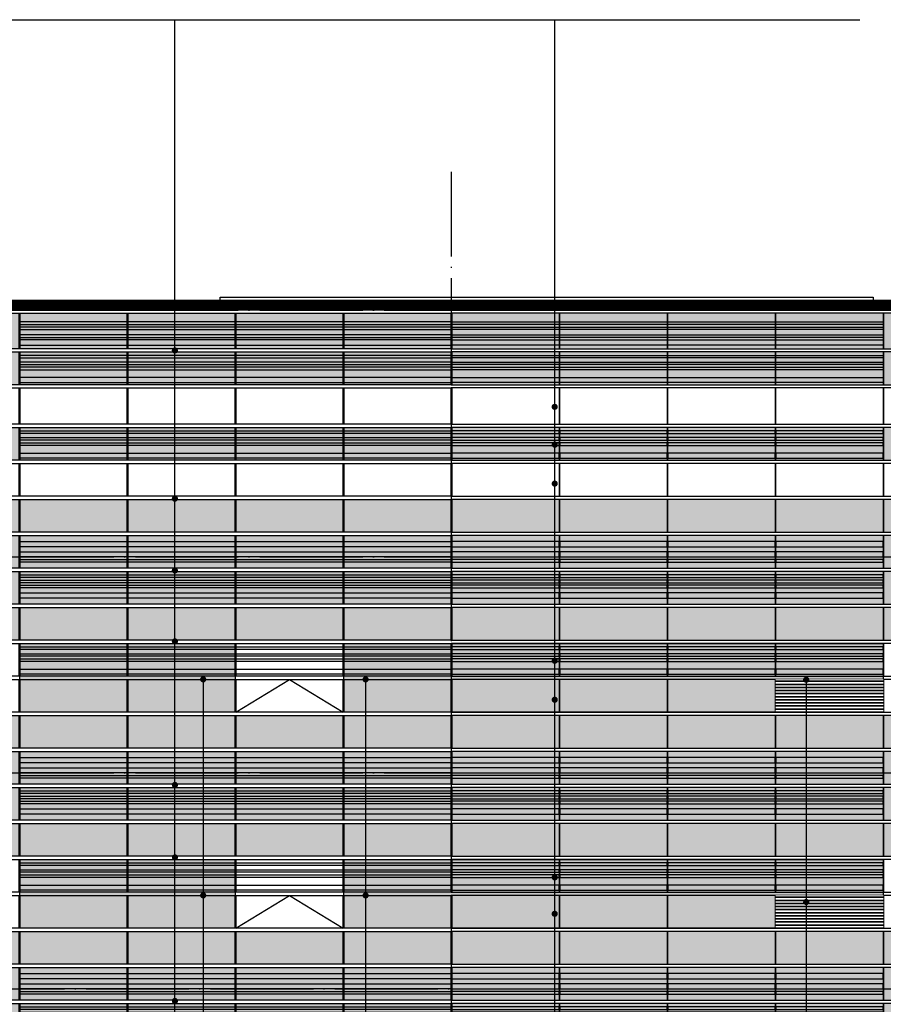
# Model space of a CAD drawing. Header units: millimetres. Extents: x 708158 to 1984082, y -168213 to -53.
# Tile 154 of 220: x 989943 to 1006738, y -51155 to -32010. Entities that reach past the tile are written whole.
import ezdxf

# ---------------------------------------------------------------- set-up
doc = ezdxf.new("R2010")
doc.units = ezdxf.units.MM
doc.header["$LTSCALE"] = 1000
doc.set_wipeout_variables(frame=1)
doc.linetypes.add('DOTE', pattern=[2.42, 2, -0.2, 0.02, -0.2])
doc.layers.get('0').update_dxf_attribs({"color": 8})
for name, color, linetype in [('A-AXIS', 1, 'DOTE'), ('A-看线', 63, 'Continuous'), ('DIM_LEAD', 3, 'Continuous'), ('DOTE', 1, 'DOTE'), ('SPACE_HATCH', 9, 'Continuous'), ('WINDOW', 4, 'Continuous'), ('看线', 115, 'Continuous'), ('立面加粗', 5, 'Continuous'), ('立面填充线2 穿孔板', 105, 'Continuous'), ('立面窗户线', 21, 'Continuous')]:
    doc.layers.add(name, color=color, linetype=linetype)
doc.layers.add('E-百叶', color=8, linetype='Continuous', lineweight=35)

# ---------------------------------------------------------------- blocks, each defined once
blk = doc.blocks.new('A$C646C2EE2')
at = {"layer": 'A-看线'}
for points in [[(0, -70), (2090, -70), (2090, -120), (0, -120)], [(2100, -70), (4190, -70), (4190, -120), (2100, -120)], [(4200, -70), (6290, -70), (6290, -120), (4200, -120)], [(6300, -70), (8390, -70), (8390, -120), (6300, -120)], [(0, -200), (2090, -200), (2090, -250), (0, -250)], [(0, -300), (2090, -300), (2090, -350), (0, -350)], [(2100, -200), (4190, -200), (4190, -250), (2100, -250)], [(2100, -300), (4190, -300), (4190, -350), (2100, -350)], [(4200, -200), (6290, -200), (6290, -250), (4200, -250)], [(4200, -300), (6290, -300), (6290, -350), (4200, -350)], [(6300, -200), (8390, -200), (8390, -250), (6300, -250)], [(6300, -300), (8390, -300), (8390, -350), (6300, -350)], [(0, -500), (2090, -500), (2090, -600), (0, -600)], [(2100, -500), (4190, -500), (4190, -600), (2100, -600)], [(4200, -500), (6290, -500), (6290, -600), (4200, -600)], [(6300, -500), (8390, -500), (8390, -600), (6300, -600)]]:
    blk.add_lwpolyline(points, close=True, dxfattribs=at)
at = {"layer": 'WINDOW'}
for points in [[(2090, 0), (2100, 0), (2100, -640), (2090, -640)], [(4190, 0), (4200, 0), (4200, -640), (4190, -640)], [(6290, 0), (6300, 0), (6300, -640), (6290, -640)], [(8390, 0), (8400, 0), (8400, -640), (8390, -640)]]:
    blk.add_lwpolyline(points, close=True, dxfattribs=at)
blk = doc.blocks.new('A$C2A3A27BA')
at = {"layer": 'A-看线'}
for points in [[(0, -40), (2090, -40), (2090, -140), (0, -140)], [(2100, -40), (4190, -40), (4190, -140), (2100, -140)], [(4200, -40), (6290, -40), (6290, -140), (4200, -140)], [(6300, -40), (8390, -40), (8390, -140), (6300, -140)], [(0, -240), (2090, -240), (2090, -340), (0, -340)], [(2100, -240), (4190, -240), (4190, -340), (2100, -340)], [(4200, -240), (6290, -240), (6290, -340), (4200, -340)], [(6300, -240), (8390, -240), (8390, -340), (6300, -340)], [(0, -390), (2090, -390), (2090, -440), (0, -440)], [(2100, -390), (4190, -390), (4190, -440), (2100, -440)], [(4200, -390), (6290, -390), (6290, -440), (4200, -440)], [(6300, -390), (8390, -390), (8390, -440), (6300, -440)], [(0, -690), (2090, -690), (2090, -740), (0, -740)], [(2100, -690), (4190, -690), (4190, -740), (2100, -740)], [(4200, -690), (6290, -690), (6290, -740), (4200, -740)], [(6300, -690), (8390, -690), (8390, -740), (6300, -740)], [(0, -790), (2090, -790), (2090, -840), (0, -840)], [(0, -890), (2090, -890), (2090, -940), (0, -940)], [(2100, -790), (4190, -790), (4190, -840), (2100, -840)], [(2100, -890), (4190, -890), (4190, -940), (2100, -940)], [(4200, -790), (6290, -790), (6290, -840), (4200, -840)], [(4200, -890), (6290, -890), (6290, -940), (4200, -940)], [(6300, -790), (8390, -790), (8390, -840), (6300, -840)], [(6300, -890), (8390, -890), (8390, -940), (6300, -940)], [(0, -1040), (2090, -1040), (2090, -1140), (0, -1140)], [(2100, -1040), (4190, -1040), (4190, -1140), (2100, -1140)], [(4200, -1040), (6290, -1040), (6290, -1140), (4200, -1140)], [(6300, -1040), (8390, -1040), (8390, -1140), (6300, -1140)]]:
    blk.add_lwpolyline(points, close=True, dxfattribs=at)
at = {"layer": 'WINDOW'}
for points in [[(2090, 80), (2100, 80), (2100, -560), (2090, -560)], [(4190, 80), (4200, 80), (4200, -560), (4190, -560)], [(6290, 80), (6300, 80), (6300, -560), (6290, -560)], [(8390, 80), (8400, 80), (8400, -560), (8390, -560)], [(2090, -620), (2100, -620), (2100, -1260), (2090, -1260)], [(4190, -620), (4200, -620), (4200, -1260), (4190, -1260)], [(6290, -620), (6300, -620), (6300, -1260), (6290, -1260)], [(8390, -620), (8400, -620), (8400, -1260), (8390, -1260)]]:
    blk.add_lwpolyline(points, close=True, dxfattribs=at)
blk = doc.blocks.new('A$C2E555585')
at = {"layer": '立面填充线2 穿孔板'}
for points in [[(5, 420), (11695, 420), (11695, -220), (5, -220)], [(23395, 420), (11705, 420), (11705, -220), (23395, -220)], [(5, -280), (11695, -280), (11695, -920), (5, -920)], [(23395, -280), (11705, -280), (11705, -920), (23395, -920)], [(5, -980), (11695, -980), (11695, -1620), (5, -1620)], [(23395, -980), (11705, -980), (11705, -1620), (23395, -1620)], [(5, -3080), (11695, -3080), (11695, -3720), (5, -3720)], [(23395, -3080), (11705, -3080), (11705, -3720), (23395, -3720)]]:
    blk.add_hatch(color=256, dxfattribs=at).paths.add_polyline_path(points)
at = {"layer": 'A-看线'}
for points in [[(5, 420), (11695, 420), (11695, -220), (5, -220)], [(23395, 420), (11705, 420), (11705, -220), (23395, -220)], [(5, -280), (11695, -280), (11695, -920), (5, -920)], [(23395, -280), (11705, -280), (11705, -920), (23395, -920)], [(5, -980), (11695, -980), (11695, -1620), (5, -1620)], [(23395, -980), (11705, -980), (11705, -1620), (23395, -1620)], [(5, -3080), (11695, -3080), (11695, -3720), (5, -3720)], [(23395, -3080), (11705, -3080), (11705, -3720), (23395, -3720)]]:
    blk.add_lwpolyline(points, close=True, dxfattribs=at)
at = {"layer": 'WINDOW'}
for points in [[(3295, 420), (3305, 420), (3305, -220), (3295, -220)], [(20105, 420), (20095, 420), (20095, -220), (20105, -220)], [(3295, -280), (3305, -280), (3305, -920), (3295, -920)], [(20105, -280), (20095, -280), (20095, -920), (20105, -920)], [(3295, -980), (3305, -980), (3305, -1620), (3295, -1620)], [(5395, -980), (5405, -980), (5405, -1620), (5395, -1620)], [(7495, -980), (7505, -980), (7505, -1620), (7495, -1620)], [(9595, -980), (9605, -980), (9605, -1620), (9595, -1620)], [(11695, -980), (11705, -980), (11705, -1620), (11695, -1620)], [(11705, -980), (11695, -980), (11695, -1620), (11705, -1620)], [(13805, -980), (13795, -980), (13795, -1620), (13805, -1620)], [(15905, -980), (15895, -980), (15895, -1620), (15905, -1620)], [(18005, -980), (17995, -980), (17995, -1620), (18005, -1620)], [(20105, -980), (20095, -980), (20095, -1620), (20105, -1620)], [(3295, -1680), (3305, -1680), (3305, -2320), (3295, -2320)], [(20105, -1680), (20095, -1680), (20095, -2320), (20105, -2320)], [(3295, -2380), (3305, -2380), (3305, -3020), (3295, -3020)], [(5395, -2380), (5405, -2380), (5405, -3020), (5395, -3020)], [(7495, -2380), (7505, -2380), (7505, -3020), (7495, -3020)], [(9595, -2380), (9605, -2380), (9605, -3020), (9595, -3020)], [(11695, -2380), (11705, -2380), (11705, -3020), (11695, -3020)], [(11705, -2380), (11695, -2380), (11695, -3020), (11705, -3020)], [(13805, -2380), (13795, -2380), (13795, -3020), (13805, -3020)], [(15905, -2380), (15895, -2380), (15895, -3020), (15905, -3020)], [(18005, -2380), (17995, -2380), (17995, -3020), (18005, -3020)], [(20105, -2380), (20095, -2380), (20095, -3020), (20105, -3020)], [(3295, -3080), (3305, -3080), (3305, -3720), (3295, -3720)], [(5395, -3080), (5405, -3080), (5405, -3720), (5395, -3720)], [(7495, -3080), (7505, -3080), (7505, -3720), (7495, -3720)], [(9595, -3080), (9605, -3080), (9605, -3720), (9595, -3720)], [(11695, -3080), (11705, -3080), (11705, -3720), (11695, -3720)], [(11705, -3080), (11695, -3080), (11695, -3720), (11705, -3720)], [(13805, -3080), (13795, -3080), (13795, -3720), (13805, -3720)], [(15905, -3080), (15895, -3080), (15895, -3720), (15905, -3720)], [(18005, -3080), (17995, -3080), (17995, -3720), (18005, -3720)], [(20105, -3080), (20095, -3080), (20095, -3720), (20105, -3720)]]:
    blk.add_lwpolyline(points, close=True, dxfattribs=at)
blk.add_lwpolyline([(7505, -3020), (8550, -2380), (9595, -3020)], dxfattribs=at)
at = {"layer": '立面窗户线'}
for points in [[(11700, 480), (0, 480), (-30, 480), (-300, 450), (-300, 420), (0, 420), (11700, 420)], [(11700, 480), (23400, 480), (23430, 480), (23700, 450), (23700, 420), (23400, 420), (11700, 420)], [(11700, -220), (0, -220), (-90, -220), (-90, -280), (0, -280), (11700, -280)], [(11700, -220), (23400, -220), (23490, -220), (23490, -280), (23400, -280), (11700, -280)], [(11700, -920), (0, -920), (-30, -920), (-300, -950), (-300, -980), (0, -980), (11700, -980)], [(11700, -920), (23400, -920), (23430, -920), (23700, -950), (23700, -980), (23400, -980), (11700, -980)], [(11700, -1620), (0, -1620), (-90, -1620), (-90, -1680), (0, -1680), (11700, -1680)], [(11700, -1620), (23400, -1620), (23490, -1620), (23490, -1680), (23400, -1680), (11700, -1680)], [(11700, -2320), (0, -2320), (-90, -2320), (-90, -2380), (0, -2380), (11700, -2380)], [(11700, -2320), (23400, -2320), (23490, -2320), (23490, -2380), (23400, -2380), (11700, -2380)], [(11700, -3020), (0, -3020), (-90, -3020), (-90, -3080), (0, -3080), (11700, -3080)], [(11700, -3020), (23400, -3020), (23490, -3020), (23490, -3080), (23400, -3080), (11700, -3080)]]:
    blk.add_lwpolyline(points, dxfattribs=at)
at = {"layer": 'WINDOW'}
for name, p in [('A$C2A3A27BA', (3305, 340)), ('A$C646C2EE2', (3305, -1680))]:
    blk.add_blockref(name, p, dxfattribs=at)
at = {"layer": 'WINDOW', "xscale": -1}
for name, p in [('A$C2A3A27BA', (20095, 340)), ('A$C646C2EE2', (20095, -1680))]:
    blk.add_blockref(name, p, dxfattribs=at)
blk = doc.blocks.new('A$C02CA715E')
at = {"layer": '立面填充线2 穿孔板'}
for points in [[(5, -160), (11695, -160), (11695, -850), (5, -850)], [(23395, -160), (11705, -160), (11705, -850), (23395, -850)], [(5, -910), (11695, -910), (11695, -1550), (5, -1550)], [(23395, -910), (11705, -910), (11705, -1550), (23395, -1550)], [(5, -2380), (11695, -2380), (11695, -3020), (5, -3020)], [(23395, -2380), (11705, -2380), (11705, -3020), (23395, -3020)], [(5, -3780), (11695, -3780), (11695, -4420), (5, -4420)], [(23395, -3780), (11705, -3780), (11705, -4420), (23395, -4420)]]:
    blk.add_hatch(color=256, dxfattribs=at).paths.add_polyline_path(points)
at = {"layer": 'A-看线'}
for points in [[(5, -160), (11695, -160), (11695, -850), (5, -850)], [(23395, -160), (11705, -160), (11705, -850), (23395, -850)], [(5395, -330), (3305, -330), (3305, -380), (5395, -380)], [(7495, -330), (5405, -330), (5405, -380), (7495, -380)], [(9595, -330), (7505, -330), (7505, -380), (9595, -380)], [(11695, -330), (9605, -330), (9605, -380), (11695, -380)], [(11705, -330), (13795, -330), (13795, -380), (11705, -380)], [(13805, -330), (15895, -330), (15895, -380), (13805, -380)], [(15905, -330), (17995, -330), (17995, -380), (15905, -380)], [(18005, -330), (20095, -330), (20095, -380), (18005, -380)], [(5395, -430), (3305, -430), (3305, -480), (5395, -480)], [(7495, -430), (5405, -430), (5405, -480), (7495, -480)], [(9595, -430), (7505, -430), (7505, -480), (9595, -480)], [(11695, -430), (9605, -430), (9605, -480), (11695, -480)], [(11705, -430), (13795, -430), (13795, -480), (11705, -480)], [(13805, -430), (15895, -430), (15895, -480), (13805, -480)], [(15905, -430), (17995, -430), (17995, -480), (15905, -480)], [(18005, -430), (20095, -430), (20095, -480), (18005, -480)], [(5395, -580), (3305, -580), (3305, -630), (5395, -630)], [(5395, -680), (3305, -680), (3305, -780), (5395, -780)], [(7495, -580), (5405, -580), (5405, -630), (7495, -630)], [(7495, -680), (5405, -680), (5405, -780), (7495, -780)], [(9595, -580), (7505, -580), (7505, -630), (9595, -630)], [(9595, -680), (7505, -680), (7505, -780), (9595, -780)], [(11695, -580), (9605, -580), (9605, -630), (11695, -630)], [(11695, -680), (9605, -680), (9605, -780), (11695, -780)], [(11705, -580), (13795, -580), (13795, -630), (11705, -630)], [(11705, -680), (13795, -680), (13795, -780), (11705, -780)], [(13805, -580), (15895, -580), (15895, -630), (13805, -630)], [(13805, -680), (15895, -680), (15895, -780), (13805, -780)], [(15905, -580), (17995, -580), (17995, -630), (15905, -630)], [(15905, -680), (17995, -680), (17995, -780), (15905, -780)], [(18005, -580), (20095, -580), (20095, -630), (18005, -630)], [(18005, -680), (20095, -680), (20095, -780), (18005, -780)], [(5, -910), (11695, -910), (11695, -1550), (5, -1550)], [(23395, -910), (11705, -910), (11705, -1550), (23395, -1550)], [(5395, -980), (3305, -980), (3305, -1030), (5395, -1030)], [(5395, -1110), (3305, -1110), (3305, -1160), (5395, -1160)], [(7495, -980), (5405, -980), (5405, -1030), (7495, -1030)], [(7495, -1110), (5405, -1110), (5405, -1160), (7495, -1160)], [(9595, -980), (7505, -980), (7505, -1030), (9595, -1030)], [(9595, -1110), (7505, -1110), (7505, -1160), (9595, -1160)], [(11695, -980), (9605, -980), (9605, -1030), (11695, -1030)], [(11695, -1110), (9605, -1110), (9605, -1160), (11695, -1160)], [(11705, -980), (13795, -980), (13795, -1030), (11705, -1030)], [(11705, -1110), (13795, -1110), (13795, -1160), (11705, -1160)], [(13805, -980), (15895, -980), (15895, -1030), (13805, -1030)], [(13805, -1110), (15895, -1110), (15895, -1160), (13805, -1160)], [(15905, -980), (17995, -980), (17995, -1030), (15905, -1030)], [(15905, -1110), (17995, -1110), (17995, -1160), (15905, -1160)], [(18005, -980), (20095, -980), (20095, -1030), (18005, -1030)], [(18005, -1110), (20095, -1110), (20095, -1160), (18005, -1160)], [(5395, -1210), (3305, -1210), (3305, -1260), (5395, -1260)], [(7495, -1210), (5405, -1210), (5405, -1260), (7495, -1260)], [(9595, -1210), (7505, -1210), (7505, -1260), (9595, -1260)], [(11695, -1210), (9605, -1210), (9605, -1260), (11695, -1260)], [(11705, -1210), (13795, -1210), (13795, -1260), (11705, -1260)], [(13805, -1210), (15895, -1210), (15895, -1260), (13805, -1260)], [(15905, -1210), (17995, -1210), (17995, -1260), (15905, -1260)], [(18005, -1210), (20095, -1210), (20095, -1260), (18005, -1260)], [(5395, -1410), (3305, -1410), (3305, -1510), (5395, -1510)], [(7495, -1410), (5405, -1410), (5405, -1510), (7495, -1510)], [(9595, -1410), (7505, -1410), (7505, -1510), (9595, -1510)], [(11695, -1410), (9605, -1410), (9605, -1510), (11695, -1510)], [(11705, -1410), (13795, -1410), (13795, -1510), (11705, -1510)], [(13805, -1410), (15895, -1410), (15895, -1510), (13805, -1510)], [(15905, -1410), (17995, -1410), (17995, -1510), (15905, -1510)], [(18005, -1410), (20095, -1410), (20095, -1510), (18005, -1510)], [(5, -2380), (11695, -2380), (11695, -3020), (5, -3020)], [(23395, -2380), (11705, -2380), (11705, -3020), (23395, -3020)], [(5, -3080), (11695, -3080), (11695, -3720), (5, -3720)], [(23395, -3080), (11705, -3080), (11705, -3720), (23395, -3720)], [(5, -3780), (11695, -3780), (11695, -4420), (5, -4420)], [(23395, -3780), (11705, -3780), (11705, -4420), (23395, -4420)]]:
    blk.add_lwpolyline(points, close=True, dxfattribs=at)
at = {"layer": 'WINDOW'}
for points in [[(3295, -160), (3305, -160), (3305, -850), (3295, -850)], [(5395, -160), (5405, -160), (5405, -850), (5395, -850)], [(7495, -160), (7505, -160), (7505, -850), (7495, -850)], [(9595, -160), (9605, -160), (9605, -850), (9595, -850)], [(11705, -160), (11695, -160), (11695, -850), (11705, -850)], [(11695, -160), (11705, -160), (11705, -850), (11695, -850)], [(13805, -160), (13795, -160), (13795, -850), (13805, -850)], [(15905, -160), (15895, -160), (15895, -850), (15905, -850)], [(18005, -160), (17995, -160), (17995, -850), (18005, -850)], [(20105, -160), (20095, -160), (20095, -850), (20105, -850)], [(3295, -910), (3305, -910), (3305, -1550), (3295, -1550)], [(3295, -910), (3305, -910), (3305, -1550), (3295, -1550)], [(5395, -910), (5405, -910), (5405, -1550), (5395, -1550)], [(5395, -910), (5405, -910), (5405, -1550), (5395, -1550)], [(7495, -910), (7505, -910), (7505, -1550), (7495, -1550)], [(7495, -910), (7505, -910), (7505, -1550), (7495, -1550)], [(9595, -910), (9605, -910), (9605, -1550), (9595, -1550)], [(9595, -910), (9605, -910), (9605, -1550), (9595, -1550)], [(11705, -910), (11695, -910), (11695, -1550), (11705, -1550)], [(11695, -910), (11705, -910), (11705, -1550), (11695, -1550)], [(13805, -910), (13795, -910), (13795, -1550), (13805, -1550)], [(13805, -910), (13795, -910), (13795, -1550), (13805, -1550)], [(15905, -910), (15895, -910), (15895, -1550), (15905, -1550)], [(15905, -910), (15895, -910), (15895, -1550), (15905, -1550)], [(18005, -910), (17995, -910), (17995, -1550), (18005, -1550)], [(18005, -910), (17995, -910), (17995, -1550), (18005, -1550)], [(20105, -910), (20095, -910), (20095, -1550), (20105, -1550)], [(20105, -910), (20095, -910), (20095, -1550), (20105, -1550)], [(3295, -1610), (3305, -1610), (3305, -2320), (3295, -2320)], [(5395, -1610), (5405, -1610), (5405, -2320), (5395, -2320)], [(7495, -1610), (7505, -1610), (7505, -2320), (7495, -2320)], [(9595, -1610), (9605, -1610), (9605, -2320), (9595, -2320)], [(11705, -1610), (11695, -1610), (11695, -2320), (11705, -2320)], [(11695, -1610), (11705, -1610), (11705, -2320), (11695, -2320)], [(13805, -1610), (13795, -1610), (13795, -2320), (13805, -2320)], [(15905, -1610), (15895, -1610), (15895, -2320), (15905, -2320)], [(18005, -1610), (17995, -1610), (17995, -2320), (18005, -2320)], [(20105, -1610), (20095, -1610), (20095, -2320), (20105, -2320)], [(3295, -2380), (3305, -2380), (3305, -3020), (3295, -3020)], [(20105, -2380), (20095, -2380), (20095, -3020), (20105, -3020)], [(3295, -3080), (3305, -3080), (3305, -3720), (3295, -3720)], [(5395, -3080), (5405, -3080), (5405, -3720), (5395, -3720)], [(7495, -3080), (7505, -3080), (7505, -3720), (7495, -3720)], [(9595, -3080), (9605, -3080), (9605, -3720), (9595, -3720)], [(11695, -3080), (11705, -3080), (11705, -3720), (11695, -3720)], [(11705, -3080), (11695, -3080), (11695, -3720), (11705, -3720)], [(11705, -3080), (11695, -3080), (11695, -3720), (11705, -3720)], [(11695, -3080), (11705, -3080), (11705, -3720), (11695, -3720)], [(13805, -3080), (13795, -3080), (13795, -3720), (13805, -3720)], [(15905, -3080), (15895, -3080), (15895, -3720), (15905, -3720)], [(18005, -3080), (17995, -3080), (17995, -3720), (18005, -3720)], [(20105, -3080), (20095, -3080), (20095, -3720), (20105, -3720)], [(3295, -3780), (3305, -3780), (3305, -4420), (3295, -4420)], [(5395, -3780), (5405, -3780), (5405, -4420), (5395, -4420)], [(7495, -3780), (7505, -3780), (7505, -4420), (7495, -4420)], [(9595, -3780), (9605, -3780), (9605, -4420), (9595, -4420)], [(11695, -3780), (11705, -3780), (11705, -4420), (11695, -4420)], [(11705, -3780), (11695, -3780), (11695, -4420), (11705, -4420)], [(11705, -3780), (11695, -3780), (11695, -4420), (11705, -4420)], [(11695, -3780), (11705, -3780), (11705, -4420), (11695, -4420)], [(13805, -3780), (13795, -3780), (13795, -4420), (13805, -4420)], [(15905, -3780), (15895, -3780), (15895, -4420), (15905, -4420)], [(18005, -3780), (17995, -3780), (17995, -4420), (18005, -4420)], [(20105, -3780), (20095, -3780), (20095, -4420), (20105, -4420)]]:
    blk.add_lwpolyline(points, close=True, dxfattribs=at)
at = {"layer": '立面窗户线'}
for points in [[(11700, -100), (0, -100), (-30, -100), (-300, -130), (-300, -160), (0, -160), (11700, -160)], [(11700, -100), (23400, -100), (23430, -100), (23700, -130), (23700, -160), (23400, -160), (11700, -160)], [(11700, -850), (0, -850), (-90, -850), (-90, -910), (0, -910), (11700, -910)], [(11700, -850), (23400, -850), (23490, -850), (23490, -910), (23400, -910), (11700, -910)], [(11700, -1550), (0, -1550), (-30, -1550), (-300, -1580), (-300, -1610), (0, -1610), (11700, -1610)], [(11700, -1550), (23400, -1550), (23430, -1550), (23700, -1580), (23700, -1610), (23400, -1610), (11700, -1610)], [(11700, -2320), (0, -2320), (-90, -2320), (-90, -2380), (0, -2380), (11700, -2380)], [(11700, -2320), (23400, -2320), (23490, -2320), (23490, -2380), (23400, -2380), (11700, -2380)], [(11700, -3020), (0, -3020), (-30, -3020), (-300, -3050), (-300, -3080), (0, -3080), (11700, -3080)], [(11700, -3020), (23400, -3020), (23430, -3020), (23700, -3050), (23700, -3080), (23400, -3080), (11700, -3080)], [(11700, -3720), (0, -3720), (-90, -3720), (-90, -3780), (0, -3780), (11700, -3780)], [(11700, -3720), (23400, -3720), (23490, -3720), (23490, -3780), (23400, -3780), (11700, -3780)]]:
    blk.add_lwpolyline(points, dxfattribs=at)
at = {"layer": 'WINDOW'}
blk.add_blockref('A$C646C2EE2', (3305, -2380), dxfattribs=at)
at = {"layer": 'WINDOW', "xscale": -1}
blk.add_blockref('A$C646C2EE2', (20095, -2380), dxfattribs=at)
blk = doc.blocks.new('A$C7fb874a0')
at = {"layer": 'SPACE_HATCH'}
h = blk.add_hatch(color=256, dxfattribs=at)
h.dxf.hatch_style = 1
h.paths.add_polyline_path([(0, 0), (4190, 0), (4190, -1340), (0, -1340)])
h = blk.add_hatch(color=256, dxfattribs=at)
h.dxf.hatch_style = 1
h.paths.add_polyline_path([(6300, 0), (16790, 0), (16790, -1340), (6300, -1340)])
for points in [[(0, 0), (4190, 0), (4190, -1340), (0, -1340)], [(6300, 0), (16790, 0), (16790, -1340), (6300, -1340)]]:
    blk.add_lwpolyline(points, close=True, dxfattribs=at)
blk = doc.blocks.new('A$C7550d0f3')
at = {"layer": 'E-百叶'}
blk.add_lwpolyline([(0, 0), (2090, 0), (2090, -640), (0, -640)], close=True, dxfattribs=at)
blk.add_wipeout([(0, 0), (2090, 0), (2090, -640), (0, -640)]).dxf.layer = 'E-百叶'
h = blk.add_hatch(dxfattribs=at)
h.set_pattern_fill('玻璃', color=256, scale=50)
h.set_pattern_definition([(0, (-760418.53, 78246.664), (0, 60), [])])
h.paths.add_polyline_path([(0, 0), (2090, 0), (2090, -640), (0, -640)])
blk = doc.blocks.new('by')
at = {"layer": 'DOTE'}
for p in [(1012121, -44837), (1012121, -49037)]:
    blk.add_blockref('A$C7550d0f3', p, dxfattribs=at)

msp = doc.modelspace()

# ---------------------------------------------------------------- linework, layer by layer
at = {"layer": 'A-AXIS'}
for p, q in [((975254, -37656.7), (1017240.9, -37656.7)), ((975254, -42456.7), (1017240.9, -42456.7)), ((975254, -46656.7), (1017240.9, -46656.7)), ((981554, -50856.7), (1023540.9, -50856.7))]:
    msp.add_line(p, q, dxfattribs=at)
at = {"layer": 'DIM_LEAD'}
for p, q in [((988645.6, -32009.7), (993183.8, -32009.7)), ((992961.2, -38441.3), (992960.6, -32009.6)), ((992961.2, -38441.3), (992960.6, -32009.6)), ((992961.5, -41322.1), (992960.6, -32009.6)), ((992961.6, -42719.8), (992960.6, -32009.6)), ((992960.6, -32009.6), (1001439.9, -32009.6)), ((1000348.2, -39537.4), (1000348.2, -32009.6)), ((1000348.2, -40272.8), (1000348.2, -32009.6)), ((1000348.2, -41030.3), (1000348.2, -32009.6)), ((1000348.2, -32009.6), (1006284.7, -32009.6))]:
    msp.add_line(p, q, dxfattribs=at)
at = {"layer": 'DIM_LEAD', "const_width": 60}
for points in [[(992961.2, -38471.3, 1), (992961.2, -38411.3, 1)], [(992961.2, -38471.3, 1), (992961.2, -38411.3, 1)], [(1000348.2, -39567.4, 1), (1000348.2, -39507.4, 1)], [(1000348.2, -40302.8, 1), (1000348.2, -40242.8, 1)], [(1000348.2, -41060.3, 1), (1000348.2, -41000.3, 1)], [(992961.5, -41352.1, 1), (992961.5, -41292.1, 1)], [(992961.6, -42749.8, 1), (992961.6, -42689.8, 1)]]:
    msp.add_lwpolyline(points, format="xyb", close=True, dxfattribs=at)
at = {"layer": 'DOTE'}
msp.add_line((998340.9, -87432.6), (998340.9, -34970.2), dxfattribs=at)
at = {"layer": '看线'}
msp.add_lwpolyline([(986940.9, -37656.7), (993840.9, -37656.7), (993840.9, -37407.1), (1002840.8, -37407.1), (1006540.9, -37407.1), (1006540.9, -37656.7), (1009740.9, -37656.7)], dxfattribs=at)
at = {"layer": '立面加粗', "const_width": 200}
msp.add_lwpolyline([(980307.7, -86106.7), (980307.7, -74876.7), (986640.9, -74876.7), (986640.9, -37556.7), (1007361, -37556.7), (1007361, -62976.7), (1010040.9, -62976.7), (1010040.9, -77886.7), (1007361, -77886.7), (1007361, -86106.7)], dxfattribs=at)

# ---------------------------------------------------------------- block references
for name, p in [('A$C02CA715E', (986640.9, -37556.6)), ('A$C2E555585', (986640.9, -42456.7)), ('A$C2E555585', (986640.9, -46656.7)), ('A$C2E555585', (986640.9, -50856.7))]:
    msp.add_blockref(name, p)
at = {"layer": 'SPACE_HATCH'}
for p in [(989945.9, -44136.7), (989945.9, -48336.7)]:
    msp.add_blockref('A$C7fb874a0', p, dxfattribs=at)

# ---------------------------------------------------------------- next in the draw order: block references
at = {"layer": 'DOTE'}
msp.add_blockref('by', (-7475.2, 0), dxfattribs=at)

# ---------------------------------------------------------------- next in the draw order: linework, layer by layer
at = {"layer": 'DIM_LEAD'}
for p, q in [((992965.6, -85896.7), (992960.6, -32009.6)), ((992961.8, -44098), (992960.6, -32009.6)), ((992962, -46889.8), (992960.6, -32009.6)), ((992962.2, -48298), (992960.6, -32009.6)), ((992962.4, -51089.8), (992960.6, -32009.6)), ((992962.5, -52498), (992960.6, -32009.6)), ((992962.8, -55289.8), (992960.6, -32009.6)), ((992962.9, -56698), (992960.6, -32009.6)), ((992963.2, -59489.8), (992960.6, -32009.6)), ((992963.3, -60898), (992960.6, -32009.6)), ((992963.6, -63689.8), (992960.6, -32009.6)), ((992963.8, -66491.3), (992960.6, -32009.6)), ((992964, -67889.8), (992960.6, -32009.6)), ((992964.1, -69298), (992960.6, -32009.6)), ((992964.2, -70036.7), (992960.6, -32009.6)), ((992964.3, -71422.1), (992960.6, -32009.6)), ((992964.4, -72089.8), (992960.6, -32009.6)), ((992964.5, -73498), (992960.6, -32009.6)), ((992964.6, -74213.3), (992960.6, -32009.6)), ((992964.8, -76856.2), (992960.6, -32009.6)), ((992964.9, -77836.6), (992960.6, -32009.6)), ((992965.1, -80567.3), (992960.6, -32009.6)), ((992965.4, -83110.9), (992960.6, -32009.6)), ((992965.6, -85896.7), (992960.6, -32009.6)), ((1000348.2, -84621.9), (1000348.2, -32009.6)), ((1000348.2, -44474.7), (1000348.2, -32009.6)), ((1000348.2, -45232.2), (1000348.2, -32009.6)), ((1000348.2, -48686.7), (1000348.2, -32009.6)), ((1000348.2, -49394.6), (1000348.2, -32009.6)), ((1000348.2, -52886.7), (1000348.2, -32009.6)), ((1000348.2, -53645), (1000348.2, -32009.6)), ((1000348.2, -57065.7), (1000348.2, -32009.6)), ((1000348.2, -57823.2), (1000348.2, -32009.6)), ((1000348.2, -61283), (1000348.2, -32009.6)), ((1000348.2, -62040.4), (1000348.2, -32009.6)), ((1000348.2, -65444.5), (1000348.2, -32009.6)), ((1000348.2, -66202), (1000348.2, -32009.6)), ((1000348.2, -73886.7), (1000348.2, -32009.6)), ((1000348.2, -74664.9), (1000348.2, -32009.6)), ((1000348.2, -78548.2), (1000348.2, -32009.6)), ((1000348.2, -79114.5), (1000348.2, -32009.6)), ((1000348.2, -83566.5), (1000348.2, -32009.6)), ((1000348.2, -84621.9), (1000348.2, -32009.6)), ((993511.8, -44836.7), (993511.8, -97371.1)), ((996670.9, -44836.7), (996670.9, -97371.1)), ((1005239, -44844.5), (1005239, -95273)), ((993511.8, -49036.7), (993511.8, -97371.1)), ((996670.9, -49036.7), (996670.9, -97371.1)), ((1005239, -49166.4), (1005239, -95273))]:
    msp.add_line(p, q, dxfattribs=at)
at = {"layer": 'DIM_LEAD', "const_width": 60}
for points in [[(992961.8, -44128, 1), (992961.8, -44068, 1)], [(1000348.2, -44504.7, 1), (1000348.2, -44444.7, 1)], [(993511.8, -44806.7, 1), (993511.8, -44866.7, 1)], [(996670.9, -44806.7, 1), (996670.9, -44866.7, 1)], [(1005239, -44814.5, 1), (1005239, -44874.5, 1)], [(1000348.2, -45262.2, 1), (1000348.2, -45202.2, 1)], [(992962, -46919.8, 1), (992962, -46859.8, 1)], [(992962.2, -48328, 1), (992962.2, -48268, 1)], [(1000348.2, -48716.7, 1), (1000348.2, -48656.7, 1)], [(993511.8, -49006.7, 1), (993511.8, -49066.7, 1)], [(996670.9, -49006.7, 1), (996670.9, -49066.7, 1)], [(1005239, -49136.4, 1), (1005239, -49196.4, 1)], [(1000348.2, -49424.6, 1), (1000348.2, -49364.6, 1)], [(992962.4, -51119.8, 1), (992962.4, -51059.8, 1)]]:
    msp.add_lwpolyline(points, format="xyb", close=True, dxfattribs=at)

doc.saveas('drawing.dxf')
